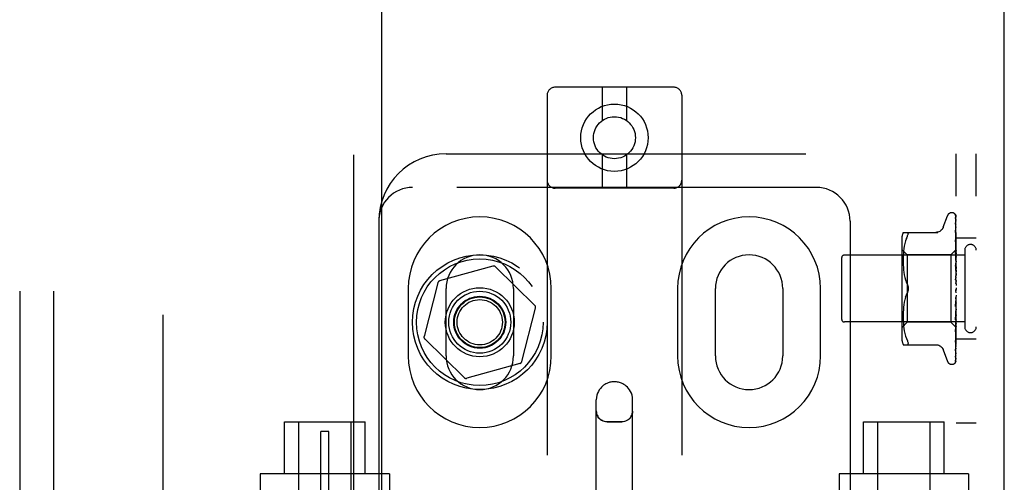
# Model space of a CAD drawing. Header units: inches. Extents: x 0 to 243, y 0 to 157.
# Tile 52 of 115: x 114.01 to 117.66, y 60.57 to 62.28. Entities that reach past the tile are written whole.
import ezdxf

# ---------------------------------------------------------------- set-up
doc = ezdxf.new("R2010")
doc.units = ezdxf.units.IN
doc.header["$LTSCALE"] = 13.357143
doc.header["$MEASUREMENT"] = 0
doc.linetypes.add('HIDDEN', pattern=[0.2, 0.1, -0.1])
doc.layers.get('0').update_dxf_attribs({"linetype": 'CONTINUOUS'})
for name, color, linetype in [('DEFAULT_2', 8, 'HIDDEN'), ('DOOR_ASSEMBLY', 7, 'CONTINUOUS'), ('SUBPANEL', 7, 'CONTINUOUS')]:
    doc.layers.add(name, color=color, linetype=linetype)

msp = doc.modelspace()

# ---------------------------------------------------------------- linework, layer by layer
at = {"color": 3, "linetype": 'Continuous'}
msp.add_line((117.6644, 16.1388), (117.6644, 101.9308), dxfattribs=at)
at = {"layer": 'DEFAULT_2', "color": 8, "linetype": 'HIDDEN'}
for p, q in [((114.5394, 98.5868), (114.5394, 19.4828)), ((116.4366, 62.032), (115.9966, 62.032)), ((116.1716, 62.032), (116.1716, 61.9082)), ((116.2616, 62.032), (116.2616, 61.9082)), ((115.9666, 62.002), (115.9666, 56.5015)), ((116.4666, 62.002), (116.4666, 56.5015)), ((115.5916, 61.7848), (117.5604, 61.7848)), ((116.1716, 61.7808), (116.1716, 61.657)), ((116.2616, 61.7808), (116.2616, 61.657)), ((117.4854, 56.2848), (117.4854, 61.7848)), ((117.5604, 56.2848), (117.5604, 61.7848)), ((116.9666, 61.6598), (115.4666, 61.6598)), ((116.4366, 61.657), (115.9966, 61.657)), ((115.3416, 61.5348), (115.3416, 56.5348)), ((117.0916, 61.5348), (117.0916, 56.5348)), ((117.4378, 61.5128), (117.4532, 61.5551)), ((117.4689, 61.5661), (117.4697, 61.5661)), ((117.4827, 61.5565), (117.4846, 61.4276)), ((117.4827, 61.5473), (117.4846, 61.4226)), ((117.4827, 61.5455), (117.4846, 61.4224)), ((117.4827, 61.529), (117.4827, 61.5285)), ((117.4827, 61.5285), (117.4846, 61.4125)), ((117.4827, 61.5257), (117.4846, 61.4122)), ((117.4835, 61.495), (117.4827, 61.5011)), ((117.4827, 61.5011), (117.4827, 61.501)), ((117.4827, 61.501), (117.4846, 61.3977)), ((117.2833, 61.4644), (117.2833, 61.1053)), ((117.2889, 61.4932), (117.4181, 61.4932)), ((117.3007, 61.4702), (117.2976, 61.4613)), ((117.3007, 61.4701), (117.3043, 61.4786)), ((117.4828, 61.4969), (117.4827, 61.4972)), ((117.4827, 61.4971), (117.4846, 61.3974)), ((117.4827, 61.4655), (117.4827, 61.4656)), ((117.4827, 61.4656), (117.4846, 61.3789)), ((117.4839, 61.4542), (117.4827, 61.4655)), ((117.4843, 61.4879), (117.4835, 61.495)), ((117.5604, 61.4723), (117.4854, 61.4723)), ((117.3033, 61.4101), (117.2833, 61.4301)), ((117.2916, 61.4329), (117.2905, 61.4235)), ((117.2931, 61.4424), (117.2916, 61.4328)), ((117.2951, 61.452), (117.2931, 61.4424)), ((117.2976, 61.4613), (117.2951, 61.4519)), ((117.4854, 61.4291), (117.4664, 61.4101)), ((117.4827, 61.4609), (117.4846, 61.3785)), ((117.4848, 61.4462), (117.4839, 61.4542)), ((117.4846, 61.4277), (117.4846, 61.4277)), ((117.4846, 61.4276), (117.4846, 61.4277)), ((117.4854, 61.4256), (117.4846, 61.4226)), ((117.4854, 61.4399), (117.4848, 61.4462)), ((117.5174, 61.4268), (117.5174, 61.1428)), ((117.0604, 61.3988), (117.0604, 61.1708)), ((117.5174, 61.4088), (117.0704, 61.4088)), ((117.2892, 61.406), (117.2889, 61.3975)), ((117.2889, 61.3976), (117.2889, 61.3892)), ((117.2889, 61.3894), (117.2889, 61.3808)), ((117.2897, 61.4146), (117.2892, 61.4059)), ((117.2905, 61.4235), (117.2897, 61.4145)), ((117.4664, 61.4101), (117.3033, 61.4101)), ((117.3033, 61.4101), (117.3033, 61.1596)), ((117.4664, 61.4101), (117.4664, 61.1596)), ((117.4827, 61.4235), (117.4827, 61.4237)), ((117.4827, 61.4237), (117.4846, 61.3567)), ((117.4844, 61.4065), (117.4827, 61.4235)), ((117.4827, 61.4183), (117.4846, 61.3562)), ((117.4854, 61.3954), (117.4844, 61.4065)), ((117.4846, 61.4224), (117.4846, 61.4226)), ((117.4846, 61.4226), (117.4846, 61.4224)), ((117.4854, 61.4204), (117.4846, 61.4224)), ((117.4854, 61.417), (117.4846, 61.4125)), ((117.4846, 61.4122), (117.4846, 61.4125)), ((117.4846, 61.4125), (117.4846, 61.4123)), ((117.4854, 61.4086), (117.4846, 61.4123)), ((117.4854, 61.4037), (117.4846, 61.3978)), ((117.4846, 61.3974), (117.4846, 61.3978)), ((117.4846, 61.3977), (117.4846, 61.3975)), ((117.4854, 61.3924), (117.4846, 61.3975)), ((115.7649, 61.368), (115.5675, 61.3129)), ((115.921, 61.2221), (115.7746, 61.3655)), ((117.2889, 61.381), (117.2892, 61.3722)), ((117.2892, 61.3724), (117.2897, 61.3633)), ((117.2897, 61.3635), (117.2905, 61.3542)), ((117.2905, 61.3544), (117.2916, 61.3449)), ((117.4827, 61.3765), (117.4827, 61.3767)), ((117.4827, 61.3767), (117.4846, 61.3318)), ((117.4827, 61.3765), (117.4854, 61.3469)), ((117.4827, 61.3707), (117.4846, 61.3313)), ((117.4854, 61.386), (117.4846, 61.379)), ((117.4846, 61.3785), (117.4846, 61.379)), ((117.4846, 61.3789), (117.4846, 61.3786)), ((117.4854, 61.3722), (117.4846, 61.3786)), ((117.4854, 61.3648), (117.4846, 61.3568)), ((117.4846, 61.3566), (117.4846, 61.3568)), ((117.4846, 61.3567), (117.4846, 61.3564)), ((117.4846, 61.3562), (117.4846, 61.3566)), ((117.4854, 61.3489), (117.4846, 61.3564)), ((117.2916, 61.345), (117.2931, 61.3355)), ((117.2931, 61.3356), (117.2951, 61.3261)), ((117.2951, 61.3262), (117.2976, 61.3169)), ((117.2976, 61.3169), (117.3006, 61.308)), ((117.4827, 61.3262), (117.4854, 61.2963)), ((117.4828, 61.3197), (117.4838, 61.3117)), ((117.4854, 61.3406), (117.4846, 61.332)), ((117.4846, 61.3313), (117.4846, 61.332)), ((117.4846, 61.3318), (117.4846, 61.3315)), ((117.4854, 61.3233), (117.4846, 61.3315)), ((115.451, 61.2848), (115.451, 61.0348)), ((115.5605, 61.3058), (115.5095, 61.1072)), ((115.5916, 61.0348), (115.5916, 61.2848)), ((115.8416, 61.2848), (115.8416, 61.0348)), ((115.9822, 61.0348), (115.9822, 61.2848)), ((116.451, 61.2848), (116.451, 61.0348)), ((116.5916, 61.0348), (116.5916, 61.2848)), ((116.8416, 61.2848), (116.8416, 61.0348)), ((116.9822, 61.0348), (116.9822, 61.2848)), ((117.3043, 61.2994), (117.3006, 61.308)), ((117.4846, 61.2795), (117.4838, 61.2786)), ((117.4845, 61.2794), (117.4846, 61.2795)), ((117.4854, 61.3144), (117.4846, 61.3055)), ((117.4854, 61.2871), (117.4846, 61.2783)), ((117.4846, 61.2795), (117.4847, 61.2796)), ((117.4854, 61.2813), (117.4852, 61.2809)), ((117.2951, 61.2436), (117.2931, 61.2341)), ((117.2976, 61.2528), (117.2951, 61.2435)), ((117.3043, 61.2703), (117.3006, 61.2617)), ((117.4846, 61.2517), (117.4827, 61.2241)), ((117.4846, 61.2511), (117.4827, 61.2179)), ((117.4827, 61.2181), (117.4854, 61.2479)), ((117.4854, 61.2689), (117.4846, 61.2778)), ((117.4854, 61.2598), (117.4846, 61.2513)), ((117.4846, 61.2517), (117.4846, 61.2508)), ((117.4846, 61.2511), (117.4846, 61.2513)), ((117.4854, 61.242), (117.4846, 61.2508)), ((115.8727, 61.0139), (115.9237, 61.2125)), ((117.2897, 61.2064), (117.2892, 61.1973)), ((117.2905, 61.2155), (117.2897, 61.2062)), ((117.2916, 61.2248), (117.2905, 61.2153)), ((117.2931, 61.2342), (117.2916, 61.2247)), ((117.4846, 61.2257), (117.4827, 61.1747)), ((117.4846, 61.2252), (117.4827, 61.1689)), ((117.4827, 61.2179), (117.4827, 61.2181)), ((117.4854, 61.2334), (117.4846, 61.2255)), ((117.4846, 61.2257), (117.4846, 61.225)), ((117.4846, 61.2252), (117.4846, 61.2255)), ((117.4854, 61.2167), (117.4846, 61.225)), ((117.4854, 61.2088), (117.4846, 61.2018)), ((117.2892, 61.1975), (117.2889, 61.1887)), ((117.2889, 61.1889), (117.2889, 61.1803)), ((117.2889, 61.1805), (117.2889, 61.1721)), ((117.2889, 61.1722), (117.2892, 61.1637)), ((117.4846, 61.202), (117.4827, 61.1294)), ((117.4846, 61.2015), (117.4827, 61.1243)), ((117.4827, 61.1692), (117.4854, 61.1981)), ((117.4846, 61.1813), (117.4827, 61.0898)), ((117.4846, 61.1809), (117.4827, 61.0855)), ((117.4827, 61.1689), (117.4827, 61.1692)), ((117.4846, 61.202), (117.4846, 61.2014)), ((117.4846, 61.2015), (117.4846, 61.2018)), ((117.4854, 61.1939), (117.4846, 61.2014)), ((117.4854, 61.187), (117.4846, 61.1812)), ((117.4846, 61.1813), (117.4846, 61.1808)), ((117.4846, 61.1809), (117.4846, 61.1812)), ((117.4854, 61.1743), (117.4846, 61.1808)), ((117.5174, 61.1608), (117.0704, 61.1608)), ((117.3033, 61.1596), (117.2833, 61.1396)), ((117.2892, 61.1638), (117.2897, 61.1551)), ((117.2897, 61.1552), (117.2905, 61.1462)), ((117.2905, 61.1462), (117.2916, 61.1368)), ((117.2916, 61.1369), (117.2931, 61.1273)), ((117.4664, 61.1596), (117.3033, 61.1596)), ((117.4846, 61.1414), (117.4664, 61.1596)), ((117.4846, 61.1643), (117.4827, 61.0573)), ((117.4846, 61.164), (117.4827, 61.0539)), ((117.4846, 61.1518), (117.4827, 61.033)), ((117.4846, 61.1516), (117.4827, 61.0307)), ((117.4846, 61.144), (117.4827, 61.0166)), ((117.4844, 61.1407), (117.4854, 61.1515)), ((117.4854, 61.1687), (117.4846, 61.1643)), ((117.4846, 61.1643), (117.4846, 61.164)), ((117.4846, 61.164), (117.4846, 61.1643)), ((117.4854, 61.1588), (117.4846, 61.164)), ((117.4854, 61.1546), (117.4846, 61.1517)), ((117.4846, 61.1518), (117.4846, 61.1515)), ((117.4846, 61.1516), (117.4846, 61.1517)), ((117.4854, 61.1478), (117.4846, 61.1515)), ((117.4846, 61.1439), (117.4846, 61.144)), ((117.4846, 61.144), (117.4846, 61.1439)), ((117.4854, 61.1418), (117.4846, 61.1439)), ((117.4854, 61.1406), (117.4846, 61.1414)), ((117.4846, 61.1414), (117.4846, 61.1414)), ((115.5122, 61.0976), (115.6586, 60.9542)), ((117.2931, 61.1273), (117.2951, 61.1177)), ((117.2951, 61.1178), (117.2976, 61.1084)), ((117.2976, 61.1084), (117.3007, 61.0995)), ((117.3007, 61.0996), (117.3043, 61.0911)), ((117.4827, 61.1243), (117.4827, 61.1245)), ((117.4839, 61.096), (117.4848, 61.1036)), ((117.4848, 61.1036), (117.4854, 61.1096)), ((117.5604, 61.0973), (117.4854, 61.0973)), ((117.2889, 61.0765), (117.4181, 61.0765)), ((117.3055, 61.0767), (117.3043, 61.0765)), ((117.4827, 61.0855), (117.4827, 61.0855)), ((117.4378, 61.0569), (117.4532, 61.0146)), ((117.4827, 61.033), (117.4826, 61.0322)), ((117.4827, 61.0307), (117.4826, 61.0299)), ((117.4827, 61.0536), (117.4835, 61.0591)), ((117.4827, 61.0573), (117.4827, 61.0571)), ((117.4827, 61.0539), (117.4827, 61.0538)), ((117.4827, 61.0538), (117.4827, 61.0536)), ((115.8657, 61.0068), (115.6683, 60.9517)), ((117.4689, 61.0036), (117.4697, 61.0036)), ((117.481, 61.0081), (117.4811, 61.0082)), ((116.1491, 59.7619), (116.1491, 60.8714)), ((116.2841, 59.7619), (116.2841, 60.8714)), ((114.9916, 60.7898), (115.2916, 60.7898)), ((114.9916, 60.5968), (114.9916, 60.7898)), ((115.0441, 60.3473), (115.0441, 60.7898)), ((115.2391, 60.3473), (115.2391, 60.7898)), ((115.2916, 60.5968), (115.2916, 60.7898)), ((116.1891, 60.7908), (116.2441, 60.7908)), ((117.1416, 60.7898), (117.4416, 60.7898)), ((117.1416, 60.5968), (117.1416, 60.7898)), ((117.1941, 60.3473), (117.1941, 60.7898)), ((117.3891, 60.3473), (117.3891, 60.7898)), ((117.4416, 60.5968), (117.4416, 60.7898)), ((117.5604, 60.7848), (117.4854, 60.7848)), ((115.1566, 60.7538), (115.1266, 60.7538)), ((115.1266, 60.5039), (115.1266, 60.7538)), ((115.1566, 60.5039), (115.1566, 60.7538)), ((115.3816, 60.5968), (114.9016, 60.5968)), ((114.9016, 60.5968), (114.9016, 60.3473)), ((115.3816, 60.5968), (115.3816, 60.5348)), ((117.5316, 60.5968), (117.0516, 60.5968)), ((117.0516, 60.5968), (117.0516, 60.5348)), ((117.5316, 60.5968), (117.5316, 60.3473))]:
    msp.add_line(p, q, dxfattribs=at)
for points in [[(117.482, 61.5587), (117.4819, 61.5587), (117.4819, 61.5588), (117.4819, 61.5588), (117.482, 61.5586), (117.4822, 61.5583), (117.4823, 61.558), (117.4825, 61.5575), (117.4826, 61.5569), (117.4827, 61.5563), (117.4827, 61.5559)], [(117.482, 61.5592), (117.4822, 61.5589), (117.4824, 61.5584), (117.4826, 61.5578), (117.4827, 61.5571), (117.4827, 61.5565)], [(117.4854, 61.5494), (117.485, 61.551), (117.4845, 61.5527), (117.4841, 61.5542), (117.4836, 61.5557), (117.4831, 61.557), (117.4825, 61.5583), (117.482, 61.5592)], [(117.4854, 61.5526), (117.4853, 61.5528), (117.485, 61.5535), (117.4847, 61.5542), (117.4845, 61.5548), (117.4841, 61.5554), (117.4838, 61.5559), (117.4835, 61.5564), (117.4832, 61.5569), (117.483, 61.5573), (117.4827, 61.5577), (117.4824, 61.5581), (117.4822, 61.5584), (117.482, 61.5586), (117.482, 61.5587)], [(117.4826, 61.5467), (117.4826, 61.5467), (117.4825, 61.5469), (117.4825, 61.5469), (117.4825, 61.5468), (117.4826, 61.5466), (117.4827, 61.5462), (117.4827, 61.5457), (117.4827, 61.5455)], [(117.4826, 61.5484), (117.4826, 61.5482), (117.4827, 61.5477), (117.4827, 61.5473)], [(117.4854, 61.5345), (117.4851, 61.5362), (117.4847, 61.5385), (117.4843, 61.5407), (117.4838, 61.5429), (117.4834, 61.545), (117.4829, 61.547), (117.4826, 61.5484)], [(117.4829, 61.5462), (117.4827, 61.5465), (117.4826, 61.5467)], [(117.4854, 61.5409), (117.4853, 61.5412), (117.485, 61.5418), (117.4847, 61.5425), (117.4845, 61.5431), (117.4842, 61.5437), (117.4839, 61.5443), (117.4836, 61.5448), (117.4833, 61.5453), (117.4829, 61.5462)], [(117.4854, 61.5551), (117.485, 61.556), (117.4846, 61.5569), (117.4845, 61.557)], [(117.4376, 61.5124), (117.4369, 61.5105), (117.4352, 61.5072), (117.433, 61.5042), (117.4305, 61.5014), (117.4277, 61.499), (117.4245, 61.4969), (117.4211, 61.4953), (117.4176, 61.4941), (117.4139, 61.4934), (117.4102, 61.4932)], [(117.4854, 61.5107), (117.4851, 61.5126), (117.4847, 61.5155), (117.4843, 61.5185), (117.4839, 61.5213), (117.4835, 61.5242), (117.483, 61.527), (117.4827, 61.529)], [(117.4827, 61.526), (117.4827, 61.5261), (117.4827, 61.5262), (117.4827, 61.5261), (117.4827, 61.5259), (117.4827, 61.5257)], [(117.4833, 61.5247), (117.4831, 61.5252), (117.4829, 61.5256), (117.4828, 61.5259), (117.4827, 61.526)], [(117.4854, 61.52), (117.4852, 61.5205), (117.4849, 61.5214), (117.4845, 61.5221), (117.4842, 61.5229), (117.4839, 61.5235), (117.4833, 61.5247)], [(117.3043, 61.4932), (117.3055, 61.493), (117.3065, 61.4925), (117.3072, 61.4917), (117.3076, 61.4906), (117.3077, 61.4893)], [(117.3043, 61.4786), (117.3055, 61.4814), (117.3065, 61.4838), (117.3072, 61.4859), (117.3076, 61.4877), (117.3077, 61.4893)], [(117.4854, 61.4907), (117.4851, 61.4914), (117.4848, 61.4922), (117.4844, 61.4931), (117.4841, 61.4938), (117.4837, 61.4945), (117.4834, 61.4952), (117.4832, 61.4958), (117.483, 61.4963), (117.4828, 61.4968), (117.4828, 61.4969)], [(117.4854, 61.4788), (117.4851, 61.4809), (117.4843, 61.4879)], [(117.4839, 61.4575), (117.4836, 61.4582), (117.4833, 61.4588), (117.4831, 61.4594), (117.4829, 61.4599), (117.4828, 61.4604), (117.4827, 61.4607), (117.4827, 61.4609)], [(117.4854, 61.454), (117.4852, 61.4545), (117.4849, 61.4553), (117.4845, 61.456), (117.4839, 61.4575)], [(117.4854, 61.429), (117.4852, 61.4287), (117.485, 61.4284), (117.4848, 61.4281), (117.4846, 61.4277)], [(117.4854, 61.4287), (117.4851, 61.4284), (117.4849, 61.4282), (117.4847, 61.4279), (117.4846, 61.4278), (117.4846, 61.4277), (117.4846, 61.4277)], [(117.4854, 61.4281), (117.4851, 61.4279), (117.4849, 61.4277), (117.4847, 61.4276), (117.4846, 61.4276), (117.4846, 61.4276), (117.4846, 61.4276)], [(117.4854, 61.4273), (117.4852, 61.4274), (117.485, 61.4275), (117.4848, 61.4276), (117.4846, 61.4277)], [(117.4847, 61.4129), (117.484, 61.4144), (117.4836, 61.4151), (117.4833, 61.4158), (117.4831, 61.4165), (117.4829, 61.4171), (117.4828, 61.4177), (117.4827, 61.4181), (117.4827, 61.4183)], [(117.4854, 61.4242), (117.4851, 61.4238), (117.4849, 61.4234), (117.4847, 61.4231), (117.4846, 61.4228), (117.4846, 61.4226), (117.4846, 61.4226)], [(117.4854, 61.4223), (117.4851, 61.4222), (117.4849, 61.4222), (117.4847, 61.4222), (117.4846, 61.4223), (117.4846, 61.4224)], [(117.4854, 61.4146), (117.4851, 61.4141), (117.4849, 61.4136), (117.4847, 61.4132), (117.4846, 61.4128), (117.4846, 61.4125), (117.4846, 61.4125)], [(117.4854, 61.4115), (117.4851, 61.4115), (117.4849, 61.4116), (117.4847, 61.4118), (117.4846, 61.412), (117.4846, 61.4122)], [(117.4854, 61.4003), (117.4851, 61.3997), (117.4849, 61.3992), (117.4847, 61.3987), (117.4846, 61.3982), (117.4846, 61.3978), (117.4846, 61.3977)], [(117.4854, 61.3961), (117.4851, 61.3963), (117.4849, 61.3965), (117.4847, 61.3967), (117.4846, 61.3971), (117.4846, 61.3974)], [(117.4854, 61.4113), (117.485, 61.4122), (117.4847, 61.4129)], [(117.4854, 61.3642), (117.4853, 61.3644), (117.485, 61.365), (117.4847, 61.3656), (117.4843, 61.3662), (117.484, 61.3668), (117.4837, 61.3674), (117.4834, 61.3681), (117.4831, 61.3688), (117.4829, 61.3695), (117.4828, 61.3702), (117.4827, 61.3708)], [(117.4854, 61.3818), (117.4851, 61.3812), (117.4849, 61.3806), (117.4847, 61.3801), (117.4846, 61.3796), (117.4846, 61.3791), (117.4846, 61.3789)], [(117.4854, 61.3768), (117.4851, 61.377), (117.4849, 61.3773), (117.4847, 61.3777), (117.4846, 61.3781), (117.4846, 61.3785)], [(117.4854, 61.3598), (117.4851, 61.3592), (117.4849, 61.3586), (117.4847, 61.358), (117.4846, 61.3574), (117.4846, 61.3569), (117.4846, 61.3567)], [(117.4854, 61.3541), (117.4851, 61.3544), (117.4849, 61.3548), (117.4847, 61.3552), (117.4846, 61.3556), (117.4846, 61.3561), (117.4846, 61.3562)], [(117.4854, 61.3144), (117.4853, 61.3146), (117.485, 61.315), (117.4848, 61.3153), (117.4845, 61.3157), (117.4843, 61.3161), (117.484, 61.3165), (117.4837, 61.317), (117.4834, 61.3175), (117.4832, 61.3181), (117.483, 61.3187), (117.4828, 61.3194), (117.4828, 61.3198)], [(117.4854, 61.3352), (117.4851, 61.3346), (117.4849, 61.3339), (117.4847, 61.3333), (117.4846, 61.3327), (117.4846, 61.3321), (117.4846, 61.3318)], [(117.4854, 61.3289), (117.4851, 61.3293), (117.4849, 61.3298), (117.4847, 61.3303), (117.4846, 61.3309), (117.4846, 61.3313)], [(117.3077, 61.2848), (117.3076, 61.2872), (117.3073, 61.2897), (117.3069, 61.2922), (117.3062, 61.2946), (117.3053, 61.2971), (117.3043, 61.2994)], [(117.3043, 61.2994), (117.3049, 61.2982), (117.3054, 61.2969), (117.3059, 61.2955), (117.3064, 61.294)], [(117.3043, 61.2703), (117.3053, 61.2726), (117.3062, 61.2751), (117.3069, 61.2776), (117.3073, 61.28), (117.3076, 61.2825), (117.3077, 61.2848)], [(117.3068, 61.2925), (117.3071, 61.291), (117.3074, 61.2894), (117.3076, 61.2879), (117.3077, 61.2863), (117.3077, 61.2848)], [(117.3077, 61.2848), (117.3077, 61.2829), (117.3075, 61.281), (117.3072, 61.2791), (117.3068, 61.2772)], [(117.4838, 61.3117), (117.4844, 61.3065), (117.4846, 61.3043)], [(117.4852, 61.2809), (117.485, 61.2805), (117.4847, 61.2801), (117.4845, 61.2797), (117.4843, 61.2793), (117.484, 61.2789), (117.4838, 61.2786)], [(117.4838, 61.2786), (117.4839, 61.2786), (117.484, 61.2788), (117.484, 61.2789), (117.4841, 61.279), (117.4842, 61.279), (117.4842, 61.2791), (117.4843, 61.2792), (117.4844, 61.2793), (117.4844, 61.2793), (117.4845, 61.2794), (117.4845, 61.2794)], [(117.4854, 61.3087), (117.4851, 61.3081), (117.4849, 61.3075), (117.4847, 61.3069), (117.4846, 61.3062), (117.4846, 61.3056), (117.4846, 61.305)], [(117.4846, 61.3043), (117.4846, 61.3049), (117.4846, 61.3055)], [(117.4854, 61.3021), (117.4851, 61.3026), (117.4849, 61.3031), (117.4847, 61.3037), (117.4846, 61.3043)], [(117.4852, 61.2809), (117.4851, 61.2808), (117.4849, 61.2802), (117.4847, 61.2796), (117.4846, 61.279), (117.4846, 61.2784), (117.4846, 61.2778)], [(117.4847, 61.2796), (117.4847, 61.2797), (117.4848, 61.2798), (117.4849, 61.2799), (117.485, 61.28), (117.4852, 61.2802), (117.4853, 61.2804), (117.4854, 61.2805)], [(117.2976, 61.2528), (117.3006, 61.2617), (117.3043, 61.2703)], [(117.3063, 61.2753), (117.3057, 61.2735), (117.305, 61.2719), (117.3043, 61.2703)], [(117.4838, 61.2786), (117.4836, 61.2782), (117.4834, 61.2778), (117.4832, 61.2774), (117.483, 61.2768), (117.4828, 61.2763), (117.4828, 61.2757), (117.4827, 61.2751), (117.4827, 61.2745)], [(117.4854, 61.2747), (117.4851, 61.2752), (117.4849, 61.2758), (117.4847, 61.2764), (117.4846, 61.2771), (117.4846, 61.2777), (117.4846, 61.2783)], [(117.4854, 61.2541), (117.4851, 61.2536), (117.4849, 61.2531), (117.4847, 61.2525), (117.4846, 61.252), (117.4846, 61.2517)], [(117.4854, 61.2476), (117.4851, 61.2482), (117.4849, 61.2488), (117.4847, 61.2495), (117.4846, 61.2501), (117.4846, 61.2507), (117.4846, 61.2511)], [(117.4827, 61.224), (117.4827, 61.2242), (117.4828, 61.2248), (117.483, 61.2255), (117.4832, 61.2261), (117.4835, 61.2268), (117.4838, 61.2274), (117.4841, 61.2279), (117.4843, 61.2284), (117.4849, 61.2294)], [(117.4854, 61.228), (117.4851, 61.2276), (117.4849, 61.2271), (117.4847, 61.2266), (117.4846, 61.2261), (117.4846, 61.2257)], [(117.4854, 61.2219), (117.4851, 61.2225), (117.4849, 61.2231), (117.4847, 61.2238), (117.4846, 61.2244), (117.4846, 61.2249), (117.4846, 61.2252)], [(117.4849, 61.2294), (117.4852, 61.2299), (117.4854, 61.2302)], [(117.4827, 61.1747), (117.4827, 61.1748), (117.4828, 61.1753), (117.4829, 61.176), (117.4831, 61.1767), (117.4834, 61.1774), (117.4837, 61.1781), (117.4841, 61.1788)], [(117.4841, 61.1788), (117.4847, 61.1802), (117.4851, 61.1808), (117.4854, 61.1815)], [(117.4854, 61.2039), (117.4851, 61.2036), (117.4849, 61.2033), (117.4847, 61.2028), (117.4846, 61.2024), (117.4846, 61.202)], [(117.4854, 61.1985), (117.4851, 61.1991), (117.4849, 61.1997), (117.4847, 61.2003), (117.4846, 61.2008), (117.4846, 61.2013), (117.4846, 61.2015)], [(117.4854, 61.1828), (117.4851, 61.1826), (117.4849, 61.1823), (117.4847, 61.182), (117.4846, 61.1817), (117.4846, 61.1813)], [(117.4854, 61.1782), (117.4851, 61.1788), (117.4849, 61.1793), (117.4847, 61.1798), (117.4846, 61.1803), (117.4846, 61.1808), (117.4846, 61.1809)], [(117.4846, 61.1414), (117.4827, 61.0122), (117.4827, 61.0118), (117.4827, 61.0115), (117.4826, 61.0111), (117.4825, 61.0107), (117.4824, 61.0104), (117.4823, 61.01), (117.4821, 61.0097), (117.482, 61.0094), (117.4818, 61.0091), (117.4816, 61.0089), (117.4815, 61.0086), (117.4813, 61.0084), (117.4812, 61.0083), (117.4811, 61.0082), (117.4811, 61.0081), (117.481, 61.0081)], [(117.4827, 61.1245), (117.4831, 61.1277), (117.4844, 61.1407)], [(117.4827, 61.1294), (117.4828, 61.1297), (117.4828, 61.1302), (117.483, 61.1308), (117.4832, 61.1315), (117.4835, 61.1322), (117.4838, 61.1329)], [(117.4838, 61.1329), (117.4846, 61.1345), (117.485, 61.1354), (117.4853, 61.1362), (117.4854, 61.1364)], [(117.4854, 61.1653), (117.4851, 61.1653), (117.4849, 61.1651), (117.4847, 61.1649), (117.4846, 61.1647), (117.4846, 61.1643)], [(117.4854, 61.1617), (117.4851, 61.1623), (117.4849, 61.1627), (117.4847, 61.1632), (117.4846, 61.1636), (117.4846, 61.164), (117.4846, 61.164)], [(117.4854, 61.1522), (117.4851, 61.1522), (117.4849, 61.1522), (117.4847, 61.1521), (117.4846, 61.152), (117.4846, 61.1518)], [(117.4854, 61.1497), (117.4851, 61.1502), (117.4849, 61.1506), (117.4847, 61.151), (117.4846, 61.1513), (117.4846, 61.1515), (117.4846, 61.1516)], [(117.4854, 61.1452), (117.4852, 61.1449), (117.485, 61.1445), (117.4848, 61.1443), (117.4846, 61.144)], [(117.4854, 61.1439), (117.4851, 61.144), (117.4849, 61.1441), (117.4847, 61.1442), (117.4846, 61.1441), (117.4846, 61.144)], [(117.4854, 61.1426), (117.4851, 61.143), (117.4849, 61.1433), (117.4847, 61.1436), (117.4846, 61.1438), (117.4846, 61.1439), (117.4846, 61.1439)], [(117.4854, 61.1409), (117.4852, 61.141), (117.485, 61.1411), (117.4848, 61.1412), (117.4846, 61.1414)], [(117.4827, 61.0855), (117.4831, 61.0883), (117.4839, 61.096)], [(117.4845, 61.0943), (117.4848, 61.0951), (117.4852, 61.096), (117.4854, 61.0965)], [(117.3043, 61.0911), (117.3055, 61.0883), (117.3065, 61.0859), (117.3072, 61.0838), (117.3076, 61.082), (117.3077, 61.0804)], [(117.3055, 61.0767), (117.3065, 61.0772), (117.3072, 61.078), (117.3076, 61.0791), (117.3077, 61.0804)], [(117.4102, 61.0765), (117.4139, 61.0763), (117.4176, 61.0756), (117.4211, 61.0744), (117.4245, 61.0728), (117.4277, 61.0707), (117.4305, 61.0683), (117.433, 61.0655), (117.4352, 61.0625), (117.4369, 61.0592), (117.4376, 61.0573)], [(117.4827, 61.0898), (117.4827, 61.0899), (117.4828, 61.0901), (117.4829, 61.0905), (117.483, 61.091), (117.4832, 61.0915), (117.4835, 61.0922), (117.4838, 61.0928), (117.4845, 61.0943)], [(117.4827, 61.0571), (117.4827, 61.0571), (117.4828, 61.0573), (117.4829, 61.0576), (117.4831, 61.0581), (117.4833, 61.0586), (117.4836, 61.0592), (117.4839, 61.0599), (117.4843, 61.0606), (117.4846, 61.0614), (117.485, 61.0622), (117.4853, 61.0631), (117.4854, 61.0633)], [(117.4835, 61.0591), (117.4839, 61.0623), (117.4843, 61.0655), (117.4847, 61.0688), (117.4851, 61.072), (117.4854, 61.074)], [(117.4824, 61.0149), (117.4828, 61.016), (117.4833, 61.0176), (117.4838, 61.0193), (117.4842, 61.0211), (117.4846, 61.023), (117.4851, 61.025), (117.4854, 61.0266)], [(117.4826, 61.0299), (117.483, 61.0316), (117.4834, 61.034), (117.4839, 61.0365), (117.4843, 61.039), (117.4847, 61.0416), (117.4851, 61.0442), (117.4854, 61.046)], [(117.4826, 61.0322), (117.4826, 61.0321), (117.4826, 61.0321), (117.4826, 61.0322), (117.4827, 61.0324), (117.4829, 61.0327), (117.4831, 61.0331), (117.4836, 61.0341)], [(117.4836, 61.0341), (117.4839, 61.0347), (117.4842, 61.0354), (117.4845, 61.036), (117.4848, 61.0367), (117.4851, 61.0374), (117.4854, 61.0381)], [(117.4809, 61.0079), (117.4817, 61.0088), (117.4826, 61.0099), (117.4833, 61.0111), (117.4839, 61.0122), (117.4844, 61.0135), (117.4849, 61.0148), (117.4854, 61.0163)], [(117.4811, 61.0082), (117.4812, 61.0083), (117.4814, 61.0085)], [(117.4814, 61.0085), (117.4815, 61.0086), (117.4816, 61.0087), (117.4818, 61.0089), (117.4819, 61.009), (117.4821, 61.0092), (117.4822, 61.0094), (117.4824, 61.0096), (117.4826, 61.0098), (117.4827, 61.01), (117.4829, 61.0103), (117.4831, 61.0105), (117.4833, 61.0108), (117.4835, 61.011), (117.4836, 61.0113), (117.4838, 61.0116), (117.484, 61.0119), (117.4842, 61.0122), (117.4843, 61.0125), (117.4845, 61.0128), (117.4847, 61.0132), (117.4848, 61.0135), (117.485, 61.0138), (117.4851, 61.0142), (117.4853, 61.0146), (117.4854, 61.0148)], [(117.4827, 61.0178), (117.4827, 61.0174), (117.4826, 61.0169), (117.4825, 61.0164), (117.4824, 61.016), (117.4823, 61.0158), (117.4823, 61.0158)], [(117.4823, 61.0158), (117.4823, 61.0157), (117.4823, 61.0158), (117.4824, 61.0159), (117.4825, 61.0162), (117.483, 61.017)], [(117.4827, 61.0166), (117.4827, 61.016), (117.4826, 61.0155), (117.4825, 61.015), (117.4824, 61.0149)], [(117.483, 61.017), (117.4833, 61.0174), (117.4836, 61.018), (117.4839, 61.0185), (117.4842, 61.0191), (117.4846, 61.0198), (117.4849, 61.0204), (117.4851, 61.0212), (117.4854, 61.0217)], [(116.2841, 60.8714), (116.2835, 60.8803), (116.2819, 60.8886), (116.2794, 60.8962), (116.2762, 60.9031), (116.2727, 60.909), (116.2689, 60.9141), (116.2649, 60.9186), (116.2607, 60.9225), (116.2563, 60.926), (116.2519, 60.929), (116.2476, 60.9314), (116.2434, 60.9334), (116.2393, 60.935), (116.2354, 60.9363), (116.2316, 60.9373), (116.228, 60.938), (116.2247, 60.9385), (116.2215, 60.9388), (116.2185, 60.9389), (116.2155, 60.9389), (116.2126, 60.9388), (116.2096, 60.9386), (116.2066, 60.9382), (116.2034, 60.9376), (116.2001, 60.9369), (116.1966, 60.9359), (116.1929, 60.9346), (116.189, 60.933), (116.185, 60.9311), (116.1808, 60.9286), (116.1766, 60.9258), (116.1723, 60.9224), (116.1683, 60.9185), (116.1643, 60.9141), (116.1605, 60.909), (116.157, 60.9031), (116.1539, 60.8963), (116.1513, 60.8886), (116.1497, 60.8803), (116.1491, 60.8714)], [(116.1491, 60.8308), (116.1495, 60.8256), (116.1505, 60.8204), (116.1522, 60.8155), (116.1545, 60.8108), (116.1574, 60.8064), (116.1608, 60.8025), (116.1648, 60.799), (116.1691, 60.7961), (116.1738, 60.7938), (116.1788, 60.7921), (116.1839, 60.7911), (116.1891, 60.7908)], [(116.1891, 60.7901), (116.1844, 60.7904), (116.1797, 60.7912), (116.175, 60.7926), (116.1705, 60.7946), (116.1662, 60.7972), (116.1621, 60.8004), (116.1585, 60.8042), (116.1553, 60.8085), (116.1527, 60.8132), (116.1508, 60.8184), (116.1495, 60.8239), (116.1491, 60.8296)], [(116.2441, 60.7908), (116.2493, 60.7911), (116.2545, 60.7921), (116.2594, 60.7938), (116.2641, 60.7961), (116.2685, 60.799), (116.2724, 60.8025), (116.2758, 60.8064), (116.2787, 60.8108), (116.2811, 60.8155), (116.2828, 60.8204), (116.2838, 60.8256), (116.2841, 60.8308)], [(116.2841, 60.8296), (116.2837, 60.8239), (116.2825, 60.8184), (116.2805, 60.8132), (116.2779, 60.8085), (116.2747, 60.8042), (116.2711, 60.8004), (116.2671, 60.7972), (116.2628, 60.7946), (116.2582, 60.7926), (116.2536, 60.7912), (116.2488, 60.7904), (116.2441, 60.7901)]]:
    msp.add_lwpolyline(points, dxfattribs=at)
for centre, radius in [((116.2166, 61.8445), 0.125), ((116.2166, 61.8445), 0.078), ((115.7166, 61.1598), 0.25), ((115.7166, 61.1598), 0.235), ((115.7166, 61.1598), 0.128), ((115.7166, 61.1598), 0.115), ((115.7166, 61.1598), 0.0965), ((115.7166, 61.1598), 0.095), ((115.7166, 61.1598), 0.094), ((115.7166, 61.1598), 0.084)]:
    msp.add_circle(centre, radius, dxfattribs=at)
for centre, radius, start, end in [((115.9966, 62.002), 0.03, 90, 180), ((116.4366, 62.002), 0.03, 0, 90), ((115.5916, 61.5348), 0.25, 90, 180), ((115.9966, 61.687), 0.03, 180, 270), ((116.4366, 61.687), 0.03, 270, 360), ((115.4666, 61.5348), 0.125, 90, 180), ((116.9666, 61.5348), 0.125, 0, 90), ((115.7166, 61.2848), 0.2656, 0, 180), ((116.7166, 61.2848), 0.2656, 0, 180), ((117.4689, 61.5494), 0.0167, 90, 160), ((117.4697, 61.5494), 0.0167, 27.1488, 90), ((117.3609, 61.4644), 0.0776, 157.9239, 180), ((117.5389, 61.4268), 0.0215, 0, 180), ((115.7166, 61.2848), 0.125, 0, 180), ((116.7166, 61.2848), 0.125, 0, 180), ((117.0704, 61.3988), 0.01, 90, 180), ((115.7676, 61.3584), 0.01, 45.598, 105.5937), ((115.5702, 61.3033), 0.01, 105.5983, 165.5941), ((115.914, 61.215), 0.01, 345.5987, 45.5935), ((117.0704, 61.1708), 0.01, 180, 270), ((117.5389, 61.1428), 0.0215, 180, 360), ((115.5192, 61.1047), 0.01, 165.5987, 225.5935), ((117.3609, 61.1053), 0.0776, 180, 202.0761), ((115.7166, 61.0348), 0.2656, 180, 360), ((115.7166, 61.0348), 0.125, 180, 360), ((116.7166, 61.0348), 0.2656, 180, 360), ((116.7166, 61.0348), 0.125, 180, 360), ((115.863, 61.0164), 0.01, 285.5983, 345.5941), ((117.4689, 61.0203), 0.0167, 200, 270), ((117.4697, 61.0203), 0.0167, 270, 312.2353), ((115.6656, 60.9613), 0.01, 225.598, 285.5937)]:
    msp.add_arc(centre, radius, start, end, dxfattribs=at)
msp.add_ellipse((116.2166, 60.7896), major_axis=(0.0675, 0), ratio=0.009135, start_param=7.434368, end_param=8.273595, dxfattribs=at)
at = {"layer": 'DOOR_ASSEMBLY', "color": 8, "linetype": 'HIDDEN'}
msp.add_line((115.2479, 99.1808), (115.2479, 18.8888), dxfattribs=at)
at = {"layer": 'DOOR_ASSEMBLY', "color": 3, "linetype": 'Continuous'}
msp.add_line((115.3519, 99.1808), (115.3519, 18.8888), dxfattribs=at)
at = {"layer": 'SUBPANEL', "color": 8, "linetype": 'HIDDEN'}
for p, q in [((114.0081, 96.0036), (114.0081, 22.0661)), ((114.1331, 96.0036), (114.1331, 22.0661))]:
    msp.add_line(p, q, dxfattribs=at)

doc.saveas('drawing.dxf')
